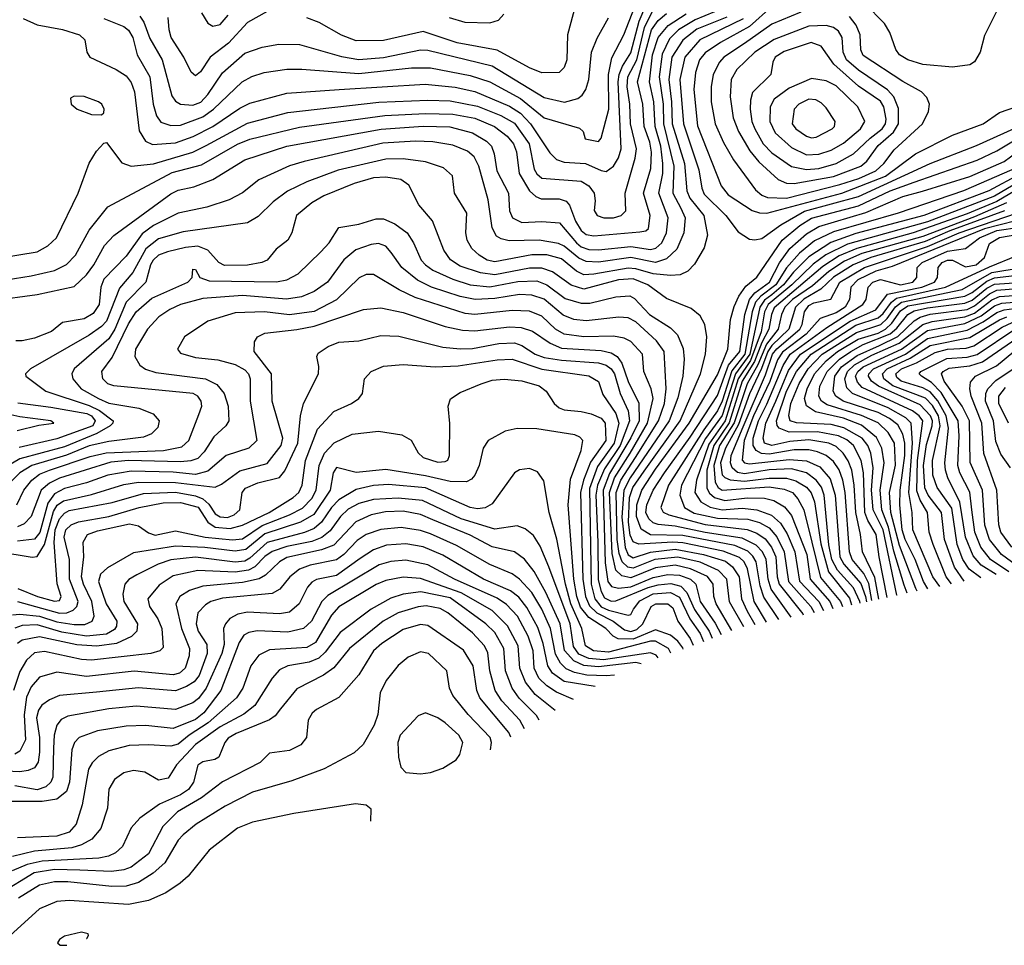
# Model space of a CAD drawing. Extents: x 997028 to 1115134, y 536408 to 618974.
# Tile 21 of 256: x 1014844 to 1018825, y 542125 to 545867. Entities that reach past the tile are written whole.
import ezdxf

# ---------------------------------------------------------------- set-up
doc = ezdxf.new("R2010")
doc.units = 0

msp = doc.modelspace()

# ---------------------------------------------------------------- linework, layer by layer
at = {"layer": '0CON10XD'}
for points in [[(1015185, 545871.3), (1015265, 545838.7), (1015285, 545824.7), (1015302.2, 545795), (1015320, 545725), (1015370.6, 545635), (1015384, 545525), (1015397.8, 545477.8), (1015415, 545452.7), (1015455, 545438.5), (1015495, 545440.9), (1015585, 545474.3), (1015628.1, 545505), (1015744.2, 545615.8), (1015782.5, 545637.5), (1015832.6, 545652.6), (1015923.9, 545666.1), (1015985, 545666.6), (1016215, 545649.1), (1016428.6, 545671.4), (1016505, 545672.5), (1016665, 545640.7), (1016745, 545615.5), (1016868.6, 545548.6), (1016965, 545469.6), (1017107.9, 545427.9), (1017122.5, 545415), (1017130, 545385), (1017185, 545374), (1017195, 545387.5), (1017225.7, 545505), (1017224.6, 545645), (1017237.8, 545712.2), (1017287.4, 545805), (1017341.5, 545948.5)], [(1018795.5, 545904.5), (1018745, 545802.5), (1018728, 545735), (1018704.2, 545695.8), (1018685, 545684.2), (1018615.5, 545674.5), (1018495.9, 545685.9), (1018434.8, 545704.8), (1018400.8, 545725), (1018386, 545746), (1018361.7, 545815), (1018340.8, 545850.8), (1018261.7, 545931.7)], [(1014735, 544732.1), (1014915, 544756), (1015065, 544787.5), (1015115, 544835.3), (1015144, 544875), (1015186.8, 544953.2), (1015225, 544994), (1015455, 545163.3), (1015485, 545177.8), (1015549, 545191), (1015625, 545221), (1015755, 545300.2), (1015925, 545355.2), (1016306.4, 545423.6), (1016475, 545435.7), (1016583.1, 545433.1), (1016675, 545409), (1016732.2, 545375), (1016752.1, 545355), (1016763.3, 545325), (1016774, 545255), (1016820.2, 545165), (1016825, 545093.8), (1016837.3, 545065), (1016875, 545047.4), (1016955, 545050.8), (1017026.4, 545045), (1017095, 544964.6), (1017115, 544948.8), (1017145, 544938.1), (1017185, 544936.6), (1017315, 544950.2), (1017395, 544937.3), (1017416.7, 544943.3), (1017441.1, 544965), (1017459.6, 545005), (1017465.5, 545065), (1017428.4, 545165), (1017444.2, 545245), (1017444.9, 545285.1), (1017436.2, 545355), (1017414.1, 545435), (1017408.8, 545535), (1017390.8, 545615), (1017402.5, 545725), (1017425.1, 545795), (1017466.2, 545843.8), (1017539.3, 545890.7)], [(1014755, 544809.4), (1014890.9, 544830.9), (1014985, 544852.6), (1015033.2, 544876.8), (1015070, 544915), (1015124.8, 545015.2), (1015200.5, 545109.5), (1015461.5, 545248.5), (1015579.5, 545280.5), (1015725, 545363.8), (1015775, 545383.5), (1015975, 545432.5), (1016320.2, 545479.8), (1016485, 545487.4), (1016595, 545485.1), (1016685, 545467.9), (1016764.1, 545435), (1016815, 545395.2), (1016840.2, 545365), (1016852.7, 545332.7), (1016863.4, 545245), (1016905, 545174.7), (1016931.3, 545151.3), (1016952, 545142), (1017025, 545142.9), (1017053.4, 545133.4), (1017067, 545117), (1017092, 545052), (1017114.3, 545014.3), (1017135, 544998.9), (1017165, 544992.3), (1017351.5, 545008.5), (1017376.3, 545013.7), (1017386.9, 545023.1), (1017393.9, 545075), (1017366.4, 545165), (1017395.4, 545265), (1017398.7, 545331.3), (1017391.6, 545371.6), (1017368.4, 545435), (1017363, 545525), (1017342.7, 545615), (1017398.4, 545825), (1017425, 545863.9), (1017458.7, 545891.3)], [(1014775, 544904.7), (1014915, 544927.8), (1014957.8, 544952.2), (1014993.6, 544985), (1015080.5, 545165), (1015125, 545286.2), (1015155.5, 545334.5), (1015185, 545367.5), (1015195, 545370), (1015257.4, 545287.4), (1015295, 545274.1), (1015385, 545283.3), (1015545, 545331.4), (1015597.7, 545357.7), (1015765, 545448.5), (1015928.9, 545491.1), (1016296.3, 545533.7), (1016495, 545541.5), (1016585, 545538.2), (1016695, 545516.7), (1016789.4, 545479.4), (1016845, 545447.7), (1016904, 545365), (1016925, 545262.5), (1016935, 545243.5), (1016955, 545226.6), (1017115, 545214.4), (1017145.6, 545195.6), (1017166.5, 545165), (1017171.2, 545135), (1017167.5, 545095), (1017178.9, 545075), (1017205.7, 545065.7), (1017245, 545066.2), (1017275.7, 545075), (1017295, 545094), (1017292.7, 545165), (1017332.9, 545307.1), (1017337.7, 545345), (1017313.9, 545445), (1017311.6, 545525), (1017300.5, 545595), (1017303.2, 545635), (1017338.9, 545705), (1017370.5, 545835), (1017401.9, 545898.1)], [(1017692.3, 545915), (1017575, 545866.1), (1017507.5, 545825), (1017471.4, 545788.6), (1017442.1, 545727.9), (1017429.7, 545635), (1017445.6, 545525), (1017447.6, 545445), (1017489.1, 545275), (1017485.4, 545165), (1017516.9, 545105), (1017534.5, 545065), (1017529.8, 545005), (1017500.7, 544939.3), (1017459.9, 544900.1), (1017414.4, 544885.6), (1017315, 544904.9), (1017185, 544887), (1017135, 544888.8), (1017105, 544902.6), (1017045, 544951.2), (1017022.2, 544962.2), (1016945, 544975.5), (1016822.9, 544972.9), (1016790.7, 544980.7), (1016772, 544992), (1016754.8, 545024.8), (1016738.6, 545138.6), (1016700.7, 545275), (1016681.9, 545311.9), (1016655, 545335.2), (1016595, 545359), (1016515, 545373), (1016445, 545375.2), (1016313.1, 545366.9), (1015995, 545294), (1015934.8, 545275.2), (1015811.1, 545218.9), (1015745, 545166.2), (1015691.8, 545138.2), (1015601.5, 545108.5), (1015485, 545084.3), (1015385, 545034.8), (1015339.5, 545000.5), (1015275, 544910.3), (1015185, 544817.8), (1015172.1, 544785), (1015165.6, 544715), (1015141, 544679), (1015105, 544656.8), (1015017.5, 544642.5), (1014973.7, 544606.3), (1014905, 544579), (1014855, 544568), (1014828.3, 544568.3)], [(1014858.3, 545871.7), (1014915, 545845.7), (1015017.5, 545827.5), (1015085.6, 545805), (1015107.8, 545785), (1015115.5, 545735), (1015127.8, 545715), (1015235, 545664.7), (1015275, 545639.3), (1015295, 545612.5), (1015308, 545575), (1015327.1, 545417.1), (1015353.2, 545375), (1015381.8, 545361.8), (1015475, 545369.5), (1015545.3, 545394.7), (1015625, 545435.2), (1015735, 545509.6), (1015775, 545529.3), (1015925, 545570), (1016135.8, 545584.2), (1016483.8, 545606.2), (1016605, 545593.4), (1016685, 545576.1), (1016825, 545517.6), (1016868.8, 545488.8), (1016910, 545445), (1016988.2, 545328.2), (1017015, 545302), (1017045, 545290.8), (1017131.4, 545285), (1017195, 545256.7), (1017215, 545253.5), (1017245.7, 545274.3), (1017265, 545308.8), (1017276.4, 545345), (1017264.4, 545615), (1017268, 545645), (1017281.7, 545678.3), (1017315, 545733.1), (1017348.7, 545861.3), (1017375.9, 545924.1)], [(1015845, 545900), (1015765, 545854.6), (1015688.6, 545771.4), (1015614.5, 545715.5), (1015575, 545655.6), (1015555, 545639.5), (1015537.3, 545655), (1015507.5, 545715), (1015456.9, 545795), (1015448.1, 545825), (1015444.2, 545875)], [(1015579.6, 545895), (1015605, 545852.9), (1015625, 545840), (1015655, 545847.5), (1015687.6, 545885)], [(1017091.5, 545925), (1017059.4, 545805), (1017055.8, 545705), (1017045, 545672.9), (1017025, 545652.5), (1016955, 545651.2), (1016905, 545671.9), (1016775, 545743.7), (1016612.8, 545772.8), (1016475, 545819.3), (1016315, 545782.1), (1016205, 545780.8), (1016145, 545804.2), (1016054.8, 545854.8), (1016005.4, 545874.6)], [(1017885, 545919.5), (1017795, 545839.5), (1017677.9, 545775), (1017615, 545732), (1017593.3, 545705), (1017576.4, 545653.6), (1017570.4, 545585), (1017585, 545437.8), (1017680.7, 545195), (1017708, 545158), (1017805, 545095.7), (1017835, 545085.6), (1017865, 545084.1)], [(1018002.6, 545897.4), (1017885, 545848.3), (1017775, 545771), (1017690.7, 545715), (1017673.5, 545695), (1017648, 545645), (1017639.8, 545595), (1017640.4, 545535), (1017656, 545445), (1017689.9, 545369.9), (1017730.6, 545300.6), (1017818.6, 545178.7), (1017845, 545157), (1017867.6, 545147.6), (1017945, 545144.7)], [(1017702.6, 545877.4), (1017582, 545828), (1017525.7, 545784.3), (1017481, 545715), (1017468.3, 545625), (1017479.8, 545535), (1017482.8, 545445), (1017532.6, 545285), (1017541.8, 545175), (1017553.9, 545145), (1017609.8, 545075), (1017624.7, 544995), (1017611.1, 544945), (1017571.9, 544878.1), (1017545, 544850), (1017515, 544835.8), (1017475, 544832.6), (1017405, 544838.7), (1017335, 544859.1), (1017305, 544861.8), (1017165, 544837.3), (1017125, 544835.7), (1017095, 544849.8), (1017035, 544900.3), (1016975, 544916.2), (1016915, 544916), (1016765, 544887.2), (1016735, 544894.4), (1016701.8, 544915), (1016672.2, 544942.2), (1016653.1, 544975), (1016648.1, 545005), (1016652.2, 545085), (1016602.5, 545165), (1016594.4, 545235), (1016558.3, 545268.3), (1016485, 545292.6), (1016395, 545304.8), (1016325, 545303.1), (1016132.3, 545257.7), (1016005, 545210.9), (1015926.5, 545173.5), (1015869, 545131), (1015808.4, 545071.6), (1015764.8, 545045.2), (1015505, 545009.4), (1015405, 544980.2), (1015355, 544940.6), (1015301.6, 544845), (1015248.3, 544781.7), (1015195, 544648.1), (1015175, 544626), (1015125, 544591.7), (1014887.5, 544455), (1014867.5, 544435), (1014869.2, 544425), (1014950, 544365), (1015125, 544307.1), (1015167.1, 544287.1), (1015222.5, 544245), (1015221.5, 544235), (1015210.3, 544225), (1015156.7, 544193.3), (1015025, 544139.5), (1014845, 544092), (1014725, 544021.4)], [(1015330.7, 545880.7), (1015347, 545857), (1015370.1, 545790.1), (1015420, 545705), (1015459.4, 545559.4), (1015475, 545536.7), (1015495.2, 545525.2), (1015545, 545520.7), (1015576.6, 545533.4), (1015605.3, 545564.7), (1015665, 545651.4), (1015755, 545730.8), (1015825, 545755.3), (1015892.7, 545767.3), (1015975, 545766.3), (1016145, 545718.3), (1016215, 545706.1), (1016315, 545714.3), (1016465, 545744.8), (1016495, 545743.4), (1016755, 545679.7), (1016965, 545551.7), (1017047, 545533), (1017101.4, 545548.6), (1017118.2, 545561.7), (1017133.2, 545585), (1017144.8, 545625), (1017156.2, 545735), (1017178.7, 545791.3), (1017225.2, 545874.8)], [(1016580.8, 545875), (1016643.4, 545856.6), (1016745.5, 545854.5), (1016780, 545865), (1016801.7, 545888.3)], [(1017769.7, 545870.3), (1017594, 545785), (1017532.9, 545715), (1017513.6, 545625), (1017527.5, 545445), (1017589.5, 545259.5), (1017602.2, 545185), (1017611.7, 545161.7), (1017698.6, 545075), (1017749.6, 545009.6), (1017795, 544979.6), (1017816.9, 544976.9)], [(1017945, 545144.7), (1018160.4, 545200.4), (1018236.8, 545225), (1018305, 545255.4), (1018338.1, 545285), (1018379.4, 545340.6), (1018494.6, 545445), (1018517.9, 545495), (1018522.7, 545525), (1018512.1, 545552.1), (1018490.6, 545575), (1018415, 545617.4), (1018255, 545721.8), (1018245.4, 545745), (1018242.1, 545805), (1018226.4, 545845), (1018199.1, 545879.1)], [(1017975, 545204.2), (1018135, 545232.6), (1018245.3, 545274.7), (1018269.8, 545295), (1018315, 545358.6), (1018377.7, 545412.3), (1018396.9, 545445), (1018397.1, 545507.1), (1018378.3, 545555), (1018352.5, 545582.5), (1018235, 545662.1), (1018187.7, 545705), (1018172.9, 545735), (1018169.5, 545795), (1018155, 545820.5), (1018135, 545834.8), (1018105, 545843.4), (1018035, 545840.3), (1017895, 545786.2), (1017816.1, 545735), (1017743.4, 545665), (1017721.3, 545625), (1017716.3, 545555), (1017729.5, 545469.5), (1017750, 545415), (1017796.5, 545336.5), (1017832, 545292), (1017910.9, 545220.9), (1017945, 545205.6), (1017975, 545204.2)], [(1018025, 545261.2), (1018075, 545264.9), (1018145.4, 545285), (1018215.9, 545324.1), (1018282.1, 545387.9), (1018331.6, 545425), (1018344.9, 545445), (1018346.8, 545465), (1018338.5, 545515), (1018325, 545536.8), (1018235, 545597.6), (1018136.4, 545686.4), (1018085, 545759.2), (1018044.4, 545774.4), (1017935, 545737.5), (1017899.3, 545715), (1017889.7, 545695), (1017881.2, 545645), (1017807.3, 545572.7), (1017798.3, 545541.7), (1017797.5, 545505), (1017804.8, 545455), (1017815.8, 545425), (1017850.4, 545365), (1017885, 545329), (1017965, 545273), (1018025, 545261.2)], [(1018025, 545321), (1018075, 545322.7), (1018125, 545339.8), (1018175, 545368.1), (1018244.2, 545425), (1018261.8, 545455), (1018232.7, 545515), (1018145, 545599.2), (1018105, 545619.8), (1018045, 545628.7), (1017955, 545589.6), (1017894.9, 545545.1), (1017878.3, 545515), (1017877.6, 545455), (1017899.3, 545409.3), (1017965, 545350.2), (1018025, 545321)], [(1015175, 545482.5), (1015185, 545490), (1015186.2, 545505), (1015176.7, 545525), (1015162.5, 545535), (1015105, 545556.2), (1015065, 545557.5), (1015050, 545550), (1015052.5, 545525), (1015077.5, 545505), (1015135, 545483.3), (1015175, 545482.5)], [(1018045, 545389), (1018065, 545391.5), (1018128.7, 545425), (1018138.7, 545435), (1018141.3, 545455), (1018105, 545510.9), (1018085, 545530.7), (1018062.9, 545542.9), (1018035, 545545.6), (1017994.8, 545525.2), (1017975.4, 545505), (1017966.9, 545445), (1017982.4, 545425), (1018025, 545395.2), (1018045, 545389)], [(1017865, 545084.1), (1018167.6, 545165), (1018345, 545234.4), (1018466.3, 545323.7), (1018615, 545400.2), (1018740, 545445), (1018805, 545491.5), (1018875, 545516)], [(1017816.9, 544976.9), (1017845, 544982.5), (1017922, 545038), (1018017.5, 545092.5), (1018235, 545151.5), (1018524.9, 545285.1), (1018712, 545358), (1018865, 545427)], [(1017913.9, 543441.3), (1017852.4, 543532.4), (1017838.2, 543578.2), (1017821.6, 543675), (1017808.6, 543698.6), (1017788.4, 543718.4), (1017735, 543741.1), (1017525, 543781.5), (1017394.8, 543784.8), (1017357.3, 543807.3), (1017337.7, 543857.7), (1017339.4, 543905), (1017359.9, 543965), (1017415, 544049.8), (1017551.3, 544235), (1017665, 544430.8), (1017707.4, 544535), (1017718.4, 544655), (1017732.5, 544707.5), (1017751.3, 544748.7), (1017780.2, 544789.8), (1017825, 544826.2), (1017927, 544975), (1017998, 545035), (1018045, 545064.4), (1018235.2, 545114.8), (1018363.9, 545175), (1018460.4, 545209.6), (1018715, 545298.6), (1018795, 545336.1), (1018875, 545385.4)], [(1017963.2, 543451.4), (1017882.7, 543565), (1017869.7, 543605), (1017861.6, 543685), (1017846.9, 543715), (1017821.9, 543741.9), (1017765, 543770.8), (1017615, 543793.5), (1017495, 543819.8), (1017425, 543825.9), (1017405, 543832.7), (1017388.2, 543848.3), (1017376, 543875), (1017379.8, 543905), (1017405.1, 543965), (1017450.6, 544035), (1017555, 544178.8), (1017665, 544347.4), (1017710.4, 544469.6), (1017756.3, 544525), (1017776.6, 544675), (1017794.6, 544735.4), (1017817.1, 544762.9), (1017875.7, 544805), (1017915.9, 544884.1), (1017957.8, 544942.2), (1018025, 545001.4), (1018075, 545030), (1018265, 545086.9), (1018415, 545151.9), (1018493.9, 545173.9), (1018685, 545232.6), (1018825, 545293.5), (1018875, 545330.5)], [(1018855, 545259.2), (1018660, 545175), (1018396.2, 545085), (1018135, 545009.1), (1018057.8, 544972.2), (1017996.8, 544923.2), (1017945, 544864), (1017901.8, 544795), (1017840.8, 544749.2), (1017819.5, 544725), (1017806.2, 544685), (1017776.6, 544515), (1017722.9, 544447.1), (1017685, 544324.2), (1017666.1, 544285), (1017610.8, 544209.2), (1017467.2, 543985), (1017436.1, 543895), (1017445.4, 543875.4), (1017469.2, 543865), (1017615, 543825.8), (1017785, 543806), (1017825, 543790.9), (1017857.8, 543767.8), (1017883.7, 543735), (1017900.7, 543695), (1017906.9, 543615), (1017915.3, 543585), (1018010.3, 543465), (1018011.9, 543461.4)], [(1017863.5, 543431), (1017813.3, 543515), (1017786.4, 543646.4), (1017773.2, 543675), (1017755, 543692.8), (1017688.5, 543718.5), (1017525, 543751.6), (1017484.9, 543755.1), (1017346.9, 543746.9), (1017325, 543755.7), (1017313.1, 543783.1), (1017305.5, 543835), (1017310.4, 543935), (1017323.8, 543975), (1017368.7, 544041.3), (1017514.2, 544245), (1017596.9, 544435), (1017617.6, 544515), (1017622.5, 544585), (1017613.8, 544633.8), (1017595, 544670), (1017559.7, 544699.7), (1017459.8, 544739.8), (1017384.1, 544795), (1017325, 544819.3), (1017265, 544814.9), (1017125, 544777.5), (1017074, 544794), (1016997.9, 544847.9), (1016955, 544862.3), (1016905, 544861.8), (1016765, 544835.4), (1016707.3, 544842.7), (1016625, 544870.9), (1016585.8, 544895.8), (1016558.6, 544935), (1016513.3, 545053.3), (1016458.1, 545118.1), (1016417.8, 545197.8), (1016385, 545220.5), (1016325, 545230.4), (1016275, 545226.7), (1016196.7, 545205), (1016073.5, 545155), (1016025, 545126.4), (1015962.9, 545075), (1015944.4, 545005), (1015928.6, 544975), (1015881.3, 544938.7), (1015845.6, 544895), (1015823.8, 544885), (1015765, 544874), (1015673, 544873), (1015649.6, 544885), (1015605.5, 544935.5), (1015565, 544951.2), (1015515, 544946.4), (1015441.5, 544928.5), (1015405.6, 544914.4), (1015384.4, 544895), (1015373.5, 544875), (1015354.9, 544805.1), (1015275.4, 544724.6), (1015228.5, 544615), (1015205, 544576.3), (1015065, 544455.3), (1015054.6, 544435), (1015059.3, 544415), (1015093.3, 544375), (1015162.5, 544335), (1015205, 544317.1), (1015326.3, 544296.3), (1015383.8, 544273.8), (1015408.8, 544245), (1015402.3, 544217.7), (1015377.1, 544192.9), (1015345, 544178.8), (1015205, 544161.9), (1015125, 544143.4), (1015034.2, 544105.8), (1014893.2, 544065), (1014845.2, 544035), (1014775, 543965.2)], [(1018887.7, 545242.3), (1018763.1, 545175), (1018499.5, 545075), (1018225, 545001.7), (1018124.2, 544965.8), (1018035, 544908.2), (1017973.4, 544846.6), (1017932.7, 544795), (1017885.2, 544754.8), (1017855, 544732.3), (1017836.1, 544705), (1017795.7, 544515), (1017737.9, 544435), (1017685, 544267), (1017616.9, 544173.1), (1017520.1, 543985), (1017512.6, 543945), (1017532, 543895), (1017571.3, 543871.3), (1017665, 543851.5), (1017788.2, 543848.2), (1017835, 543834.4), (1017875, 543812.3), (1017905.9, 543775.9), (1017935.5, 543715), (1017952.3, 543595), (1018006.2, 543535), (1018042.4, 543495), (1018056.2, 543470.5)], [(1018906.8, 545225), (1018785, 545153.3), (1018515, 545049.6), (1018191.1, 544958.9), (1018103.4, 544916.6), (1018052.3, 544877.7), (1017966.7, 544795), (1017870.3, 544715), (1017855.9, 544685), (1017842.4, 544605), (1017799.4, 544489.4), (1017749.1, 544415), (1017696.3, 544245), (1017629.9, 544150.1), (1017581, 544005), (1017573.9, 543955), (1017598.2, 543918.2), (1017636.2, 543896.2), (1017685, 543885.3), (1017765, 543892.3), (1017825, 543885.8), (1017883.2, 543863.2), (1017920.8, 543830.8), (1017947.7, 543787.7), (1017978.7, 543715), (1017997.1, 543597.1), (1018074.7, 543515), (1018094.2, 543478.3)], [(1018923.4, 545206.6), (1018795, 545131.9), (1018675, 545081.3), (1018456.2, 545005), (1018228.3, 544941.7), (1018157.8, 544912.2), (1018091.4, 544868.6), (1017895, 544701.2), (1017884.1, 544675), (1017873.6, 544615), (1017845, 544561.1), (1017815.3, 544484.7), (1017765.7, 544405), (1017712.6, 544237.4), (1017650.5, 544145), (1017622.8, 544045), (1017622.8, 543972.8), (1017632.8, 543952.8), (1017653.4, 543935), (1017695, 543922.6), (1017785, 543933.4), (1017855, 543931.8), (1017892.8, 543922.8), (1017937, 543897), (1017965, 543861.8), (1018026.1, 543705), (1018040.2, 543605), (1018119.3, 543515), (1018132.2, 543486.1)], [(1018834.3, 545125.7), (1018705, 545069.2), (1018495, 544990.7), (1018249.1, 544920.9), (1018179.3, 544890.7), (1018115, 544848.5), (1018049, 544791), (1017968.1, 544735), (1017938.4, 544705), (1017924.5, 544675), (1017910.9, 544615), (1017863, 544555), (1017828.4, 544471.6), (1017785, 544395), (1017732.4, 544237.6), (1017674.1, 544145), (1017650.4, 544065), (1017656.5, 543996.5), (1017668.8, 543975), (1017685, 543964.2), (1017875, 543978), (1017935, 543969.3), (1017968.4, 543955), (1017990.2, 543930.2), (1018014, 543885), (1018046.7, 543755), (1018082.1, 543612.1), (1018163.4, 543515), (1018170.6, 543493.9)], [(1018825.8, 545094.2), (1018605, 545013.4), (1018505, 544969.8), (1018285, 544905.1), (1018213.7, 544876.3), (1018135, 544826.4), (1018082.9, 544777.1), (1018015, 544736.8), (1017981.3, 544705), (1017953.6, 544615), (1017885, 544550.2), (1017868.4, 544525), (1017843.7, 544456.3), (1017795, 544354.8), (1017749.8, 544230.2), (1017697.6, 544135), (1017677.6, 544075), (1017685, 544026.6), (1017695.5, 544015.5), (1017717, 544007), (1017775, 544000.7), (1017873.8, 544013.8), (1017945, 544012.8), (1017982.5, 544002.5), (1018025, 543977.2), (1018044.3, 543954.3), (1018057, 543917), (1018082.8, 543747.2), (1018114, 543634), (1018198.7, 543528.7), (1018207.1, 543501.4)], [(1014832.4, 543905), (1014861.7, 543965), (1014893.3, 544005), (1014925, 544028.9), (1014964.4, 544045.6), (1015129, 544101), (1015193.7, 544116.3), (1015425.3, 544124.7), (1015499.6, 544140.4), (1015528.4, 544165), (1015569.1, 544270.9), (1015580.6, 544305), (1015578.8, 544325), (1015565, 544344.6), (1015545.6, 544355), (1015225, 544386.7), (1015200.9, 544395), (1015180.9, 544415), (1015176.4, 544445), (1015218.8, 544501.2), (1015285, 544637.1), (1015314.8, 544685), (1015379, 544741), (1015524.2, 544805), (1015541.2, 544825), (1015545, 544857.5), (1015555, 544856.7), (1015573.3, 544825), (1015610.5, 544810.5), (1015883.3, 544806.7), (1015924.8, 544815.2), (1015970.5, 544839.5), (1016061.5, 544928.5), (1016096.2, 544965), (1016135, 545026.2), (1016215, 545039.4), (1016285, 545062.2), (1016315, 545061.6), (1016360.8, 545040.8), (1016410.9, 545005), (1016436.8, 544965), (1016467.9, 544895), (1016484.7, 544875), (1016515, 544853.7), (1016595, 544817.1), (1016665.2, 544794.8), (1016745, 544786.6), (1016858.4, 544808.4), (1016935, 544811.1), (1016975, 544795.2), (1017050.2, 544740.2), (1017115, 544720.5), (1017148.8, 544721.2), (1017255, 544746), (1017310.5, 544750.5), (1017329.8, 544739.8), (1017390.2, 544675), (1017475, 544621.4), (1017503.3, 544593.3), (1017526.9, 544536.9), (1017531, 544495), (1017525.5, 544425), (1017505, 544337.9), (1017470.1, 544245), (1017312.7, 544015), (1017286.9, 543965), (1017278.9, 543855), (1017292.7, 543732.7), (1017305, 543703.8), (1017325, 543690.9), (1017395.3, 543714.7), (1017495, 543725.7), (1017608.7, 543705), (1017697.2, 543677.2), (1017725.9, 543655), (1017752.6, 543615), (1017763.1, 543525), (1017785.7, 543475.7), (1017816.3, 543421.3)], [(1018241.7, 543508.5), (1018241, 543515), (1018215, 543570.2), (1018151.1, 543641.1), (1018127.1, 543685), (1018115.7, 543744.3), (1018097.3, 543945), (1018086.4, 543976.4), (1018065, 544005.5), (1018025, 544034.6), (1017965, 544051.3), (1017875, 544046.7), (1017775, 544030.5), (1017746.3, 544036.3), (1017724.3, 544055), (1017717.4, 544075), (1017721.4, 544105), (1017768.9, 544221.1), (1017859.4, 544430.6), (1017888, 544515), (1017905, 544536.6), (1017997.8, 544615), (1018007.4, 544635), (1018016.9, 544685), (1018035, 544711.1), (1018055, 544722), (1018123.5, 544736.5), (1018160, 544805), (1018259.4, 544865), (1018515, 544949.5), (1018642.7, 545005), (1018874.8, 545085)], [(1018935, 545069.1), (1018745, 545020.6), (1018371.4, 544868.6), (1018305, 544849.4), (1018232.8, 544815), (1018203.9, 544785), (1018199.3, 544735), (1018181, 544705), (1018145, 544681.5), (1018081, 544659), (1018024.4, 544595), (1017927.8, 544522.1), (1017908.6, 544491.4), (1017876.6, 544403.4), (1017811.3, 544265), (1017773.1, 544165), (1017765.5, 544085.5), (1017775, 544074.8), (1017795, 544070.7), (1017955, 544089.1), (1018025, 544084), (1018079.5, 544059.5), (1018120.7, 544010.7), (1018140.8, 543945), (1018160.1, 543695), (1018176.5, 543665), (1018245, 543587.9), (1018263.5, 543535), (1018267.3, 543513.7)], [(1018289.9, 543518.4), (1018277.1, 543587.1), (1018257.6, 543627.6), (1018210.2, 543685), (1018198.7, 543715), (1018181.7, 543955), (1018171.7, 544005), (1018157.2, 544047.2), (1018135, 544080.4), (1018105.2, 544105), (1018070.1, 544119.9), (1018035, 544127.6), (1017975, 544127.2), (1017875, 544110.2), (1017843.6, 544113.6), (1017821.7, 544125), (1017809.5, 544145), (1017810, 544175), (1017831.9, 544245), (1017865, 544312.1), (1017931, 544469), (1017959.2, 544515), (1018107.7, 544622.3), (1018253.7, 544715), (1018266.4, 544735), (1018274.4, 544785), (1018293.6, 544805), (1018325, 544816.4), (1018405, 544795.1), (1018455.2, 544805), (1018470.9, 544825), (1018473, 544865), (1018493.5, 544885), (1018595, 544930.5), (1018667.8, 544942.2), (1018725.2, 544985), (1018795, 545014.2), (1018888.1, 545028.1)], [(1018318.2, 543524.4), (1018302, 543612), (1018251.9, 543715), (1018244, 543785), (1018224.2, 543874.2), (1018218.3, 543985), (1018208.1, 544045), (1018193.8, 544083.8), (1018174, 544114), (1018145, 544141.4), (1018115.4, 544155.4), (1018035, 544167.9), (1017958, 544162), (1017885, 544144.9), (1017856, 544155), (1017849.7, 544175), (1017861.1, 544235), (1017901.2, 544325), (1017952, 544448), (1018000.4, 544515), (1018202.2, 544647.8), (1018305, 544694.2), (1018353.1, 544756.9), (1018491.1, 544785), (1018542.6, 544805), (1018555.2, 544825), (1018557.3, 544865), (1018574.4, 544885), (1018595, 544894.9), (1018615, 544894.3), (1018667.8, 544867.8), (1018711.2, 544875), (1018744.5, 544905), (1018765, 544962.4), (1018805, 544986.6), (1018875, 544998.1)], [(1017772.2, 543412.3), (1017713.5, 543513.5), (1017703.1, 543605), (1017669.9, 543639.9), (1017595, 543674.1), (1017504.6, 543694.6), (1017412, 543685), (1017325, 543649.4), (1017303.2, 543653.2), (1017280.4, 543675), (1017268.2, 543708.2), (1017260.3, 543765), (1017256.2, 543955), (1017274.6, 544005), (1017333.6, 544096.4), (1017427.4, 544245), (1017450.8, 544315), (1017457.7, 544375), (1017449.4, 544525), (1017418.6, 544568.6), (1017335.2, 544645), (1017305, 544660.8), (1017266, 544664), (1017135, 544649.1), (1017085, 544654.8), (1017042.2, 544672.2), (1016965, 544737.2), (1016915, 544753.6), (1016864.9, 544755.1), (1016765, 544739.8), (1016685.4, 544735.4), (1016625, 544747.1), (1016509.6, 544785), (1016453.1, 544813.1), (1016389.5, 544865), (1016346.9, 544925), (1016325, 544950.7), (1016295, 544961.9), (1016265, 544958.3), (1016204, 544936), (1016155, 544896.4), (1016088.2, 544805), (1016035, 544767.6), (1015983.8, 544746.2), (1015923.7, 544736.3), (1015745, 544751.8), (1015585, 544739), (1015494.6, 544715.4), (1015450.9, 544695), (1015406.9, 544665), (1015360.6, 544615), (1015313.1, 544535), (1015309.3, 544505), (1015329.9, 544469.9), (1015353.4, 544453.4), (1015395, 544440.5), (1015595.2, 544415.2), (1015641.9, 544391.9), (1015671.2, 544355), (1015687.4, 544305), (1015690, 544245), (1015677.7, 544225), (1015630, 544180), (1015590.3, 544119.7), (1015565, 544093.1), (1015536.8, 544083.2), (1015495, 544079.9), (1015285, 544084.1), (1015212.4, 544077.6), (1015005, 544013.4), (1014965, 543993.7), (1014930.7, 543965), (1014891.2, 543858.8), (1014861.9, 543828.1), (1014835, 543817.2)], [(1018352.1, 543531.5), (1018318.8, 543695), (1018306.9, 543785), (1018272.6, 543842.6), (1018261.3, 543875), (1018255.1, 544035.1), (1018246.3, 544085), (1018215.5, 544145), (1018188, 544168), (1018155, 544184.7), (1018070, 544200), (1017955, 544199.7), (1017914.9, 544214.9), (1017906.5, 544226.5), (1017904.4, 544245), (1017944.8, 544365), (1017985.3, 544445), (1018043.8, 544515), (1018225, 544631.2), (1018315, 544661.2), (1018335, 544678.6), (1018368.7, 544725), (1018389.5, 544740.5), (1018586.7, 544785), (1018765, 544868.1), (1018877, 544913)], [(1018391.2, 543539.7), (1018390.7, 543540.7), (1018335, 543804.3), (1018294.6, 543885), (1018288.5, 543965), (1018295.1, 544055.1), (1018285.4, 544115), (1018273.6, 544145), (1018250.3, 544175), (1018176.8, 544216.8), (1018125, 544230.6), (1017985, 544236.3), (1017959.5, 544245), (1017953.8, 544265), (1017961.8, 544315), (1017996.1, 544396.1), (1018031.5, 544455), (1018088.8, 544515), (1018227.6, 544602.4), (1018325.5, 544634.5), (1018351.6, 544658.4), (1018385, 544705.6), (1018409.5, 544725), (1018654, 544776), (1018775, 544845.1), (1018896.8, 544865)], [(1017723.5, 543397.5), (1017659.7, 543505), (1017650.3, 543535), (1017648.6, 543585), (1017625.7, 543615.7), (1017557, 543647), (1017495, 543661.5), (1017415, 543650.5), (1017315, 543610.6), (1017278.1, 543618.1), (1017255, 543641.9), (1017239.1, 543709.1), (1017228.8, 543955), (1017249.6, 544015), (1017312.7, 544115), (1017382.9, 544235), (1017405.1, 544335), (1017397.9, 544375), (1017368.1, 544445), (1017361.9, 544515), (1017315, 544565.8), (1017288.8, 544578.8), (1017245, 544587.8), (1017125, 544584.6), (1017045, 544594.8), (1017011.1, 544615), (1016955, 544668.7), (1016905, 544688.1), (1016835, 544691.3), (1016685, 544674.8), (1016645, 544679), (1016443.9, 544743.9), (1016378.5, 544775), (1016275, 544836.4), (1016245, 544836.4), (1016216.8, 544823.2), (1016125.4, 544734.6), (1016035, 544686.8), (1015935, 544672.9), (1015834.1, 544685.9), (1015715, 544681.6), (1015605, 544648.2), (1015511.4, 544585), (1015483.1, 544535), (1015495, 544518.5), (1015555, 544501.6), (1015645, 544491.7), (1015715, 544472.2), (1015755, 544451.6), (1015769, 544435), (1015775.6, 544415), (1015776.4, 544325), (1015802.5, 544165), (1015770.5, 544135), (1015679.1, 544105), (1015605, 544041.7), (1015555, 544028.1), (1015465, 544036.9), (1015295, 544041.5), (1015200.5, 544025), (1015115, 543993.8), (1015025, 543971.2), (1014985, 543949.9), (1014958, 543912), (1014926.1, 543793.9), (1014905, 543767), (1014835, 543759.1)], [(1018432.2, 543548.3), (1018420.3, 543580.3), (1018378.8, 543718.8), (1018357.2, 543815), (1018329.6, 543885), (1018322.5, 543965), (1018339.8, 544075), (1018330, 544135), (1018307.8, 544177.8), (1018248.2, 544228.2), (1018175, 544255.4), (1018061.3, 544281.3), (1018025.6, 544305.6), (1018017.8, 544335), (1018027.6, 544375), (1018057.9, 544435), (1018105, 544487.6), (1018150.1, 544525), (1018234.6, 544575), (1018315, 544599.9), (1018344.4, 544615), (1018370.5, 544639.5), (1018405, 544689.3), (1018435, 544710.4), (1018665, 544749.3), (1018695, 544764), (1018755, 544809.7), (1018785, 544823.4), (1018911.9, 544838.1)], [(1018473.1, 543556.9), (1018467.5, 543567.5), (1018400.8, 543740.8), (1018366.8, 543875), (1018361.4, 543955), (1018385.3, 544065.3), (1018381.4, 544155), (1018355, 544197.6), (1018315, 544236.6), (1018247.2, 544267.2), (1018109.1, 544309.1), (1018085.6, 544325), (1018074.8, 544345), (1018079.6, 544385), (1018109, 544445), (1018159.1, 544495), (1018205, 544525.9), (1018255, 544553.1), (1018363.4, 544596.6), (1018390.9, 544619.1), (1018435, 544674.6), (1018460.6, 544689.4), (1018515, 544701.9), (1018665, 544720.1), (1018695, 544732.8), (1018755, 544781.2), (1018785, 544797.6), (1018885, 544803.7)], [(1018516.3, 543565.9), (1018497.9, 543595), (1018464.7, 543685), (1018423.7, 543765), (1018412, 543805), (1018402, 543905), (1018403.9, 543965), (1018423.4, 544105), (1018423.3, 544155), (1018415, 544191.2), (1018395, 544228.5), (1018360.9, 544255), (1018315, 544278.6), (1018173.2, 544325), (1018144.3, 544344.3), (1018133, 544365), (1018140.2, 544425), (1018167, 544463), (1018230.8, 544509.2), (1018319.8, 544550.2), (1018395, 544586), (1018460.8, 544649.2), (1018485, 544664.4), (1018525, 544676.1), (1018675.3, 544694.7), (1018705, 544709.3), (1018765, 544758.3), (1018795, 544773.2), (1018944.8, 544785.2)], [(1018564, 543575.9), (1018536.2, 543615), (1018455.8, 543805), (1018452.5, 543875), (1018439.2, 543955), (1018453.8, 544155), (1018448.1, 544235), (1018427.1, 544257.1), (1018355, 544297.5), (1018210.8, 544355), (1018188.4, 544378.4), (1018180.3, 544415), (1018190.6, 544445), (1018219.2, 544470.8), (1018289.5, 544510.5), (1018400.4, 544559.6), (1018495.7, 544634.3), (1018532.8, 544647.2), (1018665.3, 544665.3), (1018705, 544680.6), (1018775, 544734.6), (1018805, 544747.5), (1018945, 544757.4)], [(1014755, 543717.3), (1014895, 543694.6), (1014915, 543697.2), (1014945.4, 543744.6), (1014980.8, 543879.2), (1014996.3, 543903.7), (1015021.3, 543921.3), (1015135, 543947.4), (1015265, 543987.5), (1015325, 543997.2), (1015473.8, 543996.2), (1015635, 543977.1), (1015661, 543989), (1015735, 544042.9), (1015845, 544072.7), (1015901.6, 544145), (1015908.7, 544175), (1015864.7, 544325), (1015862.5, 544435), (1015791.8, 544525), (1015793.5, 544565), (1015805.7, 544585), (1015835, 544600), (1015965, 544613.7), (1016035, 544627.7), (1016235, 544695.3), (1016305, 544702.5), (1016395, 544683.3), (1016565, 544626.8), (1016635, 544610.9), (1016685, 544608.2), (1016825, 544625.2), (1016872.2, 544622.2), (1016917.6, 544607.6), (1016988.5, 544558.5), (1017035, 544538.5), (1017195, 544528.9), (1017235, 544520.5), (1017260.5, 544505), (1017278.7, 544478.7), (1017305, 544404.1), (1017347, 544317), (1017349.1, 544245), (1017315.8, 544175.8), (1017228.3, 544031.7), (1017202.9, 543965), (1017211.4, 543671.4), (1017221.5, 543595), (1017237.5, 543575), (1017265, 543568.4), (1017315, 543574.2), (1017405, 543612.2), (1017465, 543623.8), (1017511.5, 543621.5), (1017556.6, 543605), (1017578.3, 543585), (1017595, 543514.8), (1017656.5, 543426.5), (1017680.1, 543380.9)], [(1018611.1, 543585.8), (1018590.5, 543615), (1018536.8, 543745), (1018521.5, 543795), (1018513.9, 543875), (1018484.8, 543924.8), (1018472, 543962), (1018473.8, 544085), (1018495.1, 544245), (1018481.1, 544265), (1018453.3, 544285), (1018250.4, 544380.4), (1018230.9, 544400.9), (1018223.8, 544425), (1018232.2, 544445), (1018255, 544462.9), (1018409, 544535), (1018515, 544610.7), (1018665, 544638.1), (1018731, 544669), (1018785, 544709.7), (1018815, 544720.7), (1018965, 544732.4)], [(1018662.4, 543596.5), (1018624.1, 543654.1), (1018583.3, 543765), (1018571.7, 543875), (1018517.4, 543945), (1018504.2, 543974.2), (1018498.7, 544065), (1018510.3, 544149.7), (1018533.7, 544225), (1018534.1, 544245), (1018526.3, 544265), (1018485, 544309.8), (1018316.6, 544385), (1018288.6, 544405), (1018276, 544425), (1018276.8, 544435), (1018296, 544455), (1018424.9, 544515.1), (1018515, 544578), (1018675, 544612.2), (1018740.2, 544645), (1018795, 544682.9), (1018825, 544693.1), (1018885, 544701.5)], [(1018730.5, 543610.8), (1018683.4, 543645), (1018657, 543685), (1018634, 543745), (1018612.5, 543892.5), (1018553.6, 543975), (1018535.7, 544025), (1018535.1, 544085), (1018566, 544225), (1018558.3, 544265), (1018535, 544306.4), (1018506.4, 544336.4), (1018375, 544387.1), (1018338, 544415), (1018331.9, 544435), (1018351.7, 544455), (1018445, 544498), (1018525, 544549.2), (1018685, 544581.4), (1018805, 544653.8), (1018834.8, 544665.2)], [(1018792.3, 543623.7), (1018731.7, 543661.7), (1018699.3, 543699.2), (1018668.1, 543775), (1018645.8, 543915.8), (1018596.4, 544015), (1018587.3, 544045), (1018585.1, 544075.1), (1018599.6, 544215), (1018589.6, 544265), (1018556, 544326), (1018525, 544362.5), (1018495, 544378.4), (1018408.7, 544405), (1018390.2, 544420.2), (1018386, 544435), (1018409.7, 544455), (1018470.1, 544479.9), (1018545, 544520.9), (1018595, 544534.1), (1018671.4, 544538.6), (1018702.1, 544547.9), (1018816, 544624), (1018857.4, 544642.6)], [(1018843.2, 543634.4), (1018769.7, 543685), (1018730.3, 543735), (1018706.5, 543795), (1018693.6, 543885), (1018686.3, 543956.3), (1018645.7, 544035), (1018637.4, 544065), (1018642.2, 544185), (1018638.1, 544245), (1018569.4, 544359.4), (1018530, 544400), (1018489.6, 544425), (1018481.1, 544435), (1018487.6, 544445), (1018592.9, 544497.1), (1018675, 544502.1), (1018715, 544513.5), (1018867.5, 544615)], [(1014836.6, 543566.6), (1014916.5, 543535), (1014985, 543516.6), (1015005, 543518.7), (1015012.5, 543535), (1014996, 543586), (1014983.3, 543753.3), (1014988.3, 543805), (1015005, 543848.4), (1015025, 543871.9), (1015045, 543882.2), (1015217.9, 543915), (1015345, 543951.6), (1015475, 543956.9), (1015555, 543941.4), (1015585, 543929.6), (1015608.8, 543908.8), (1015635, 543868.6), (1015655, 543856.4), (1015685, 543854.7), (1015711.9, 543865), (1015734.8, 543885.2), (1015743.8, 543955), (1015757.4, 543972.6), (1015807.8, 543995), (1015894.4, 544015.6), (1015916.7, 544043.3), (1015969, 544155), (1015980, 544265), (1015992.5, 544315), (1016052.1, 544435), (1016053.5, 544465), (1016045.6, 544505), (1016051.2, 544518.8), (1016091.4, 544545), (1016135, 544563.1), (1016215, 544568.4), (1016305, 544590.3), (1016376.7, 544586.7), (1016555, 544543.5), (1016625, 544535.6), (1016675, 544536.9), (1016781.8, 544558.2), (1016845, 544560.2), (1016875, 544550.2), (1016928.8, 544515), (1016965, 544501), (1017035, 544489.8), (1017185, 544479), (1017215, 544470), (1017235.6, 544455.6), (1017248.7, 544435), (1017272.1, 544355), (1017303.8, 544285), (1017309.9, 544245), (1017271.7, 544145), (1017208.4, 544051.6), (1017180, 543985), (1017174.1, 543945), (1017181.2, 543755), (1017182.7, 543602.7), (1017195, 543554.7), (1017209.3, 543529.2), (1017235, 543515.9), (1017255, 543516.8), (1017385, 543571.7), (1017425, 543582.7), (1017477.3, 543587.3), (1017516.9, 543576.9), (1017541.6, 543551.5), (1017572.6, 543482.6), (1017632.2, 543395), (1017643.4, 543366.9)], [(1018893.9, 543645), (1018814.1, 543705), (1018764.6, 543765), (1018746.9, 543823.1), (1018737, 543965), (1018686.8, 544076.8), (1018684.9, 544245), (1018654.4, 544304.4), (1018581.7, 544405), (1018571.5, 544435), (1018577.8, 544445), (1018602.2, 544457.8), (1018685, 544467.5), (1018736.5, 544483.5), (1018875, 544578.9)], [(1018855.9, 543735), (1018810.4, 543795), (1018803.2, 543825), (1018795.2, 543965), (1018742.7, 544112.7), (1018733.7, 544235), (1018691.5, 544345), (1018686, 544375), (1018688.8, 544401.2), (1018708.7, 544425), (1018792.9, 544467.1), (1018863, 544525)], [(1014835, 543514.1), (1015005, 543467), (1015035, 543469), (1015060.7, 543479.3), (1015075.2, 543495), (1015080.6, 543515), (1015046.3, 543605), (1015045.4, 543685), (1015024.6, 543775), (1015031.6, 543805), (1015052.6, 543825), (1015082.8, 543837.2), (1015205, 543858.5), (1015327.5, 543895), (1015425, 543913.5), (1015495, 543914.3), (1015565.9, 543895.9), (1015605.6, 543835.6), (1015635, 543815.1), (1015695, 543810.2), (1015745, 543822.9), (1015852.5, 543875), (1015950.5, 543935), (1015972.8, 543955), (1015986.2, 543985), (1015999.7, 544085), (1016048.6, 544211.4), (1016115, 544282.9), (1016186.2, 544315), (1016216, 544335), (1016230.8, 544355), (1016238.9, 544415), (1016265.9, 544444.1), (1016315, 544465.9), (1016395, 544472.5), (1016524, 544464), (1016617.5, 544467.5), (1016775, 544491.4), (1016835, 544494), (1016955, 544453.5), (1017145, 544426.7), (1017184.7, 544404.7), (1017201.4, 544351.4), (1017255.1, 544275.1), (1017266.2, 544235), (1017248, 544155), (1017180.2, 544059.8), (1017148.1, 543971.9), (1017154.9, 543585), (1017169.1, 543525), (1017195, 543493.5), (1017225, 543479.4), (1017305, 543460), (1017315, 543462.7), (1017326.4, 543483.6), (1017352, 543518), (1017405, 543546.2), (1017475, 543550.7), (1017511.7, 543531.7), (1017554.3, 543444.3), (1017595.6, 543385), (1017608.3, 543353.4)], [(1018850.2, 544055), (1018810.6, 544110.6), (1018790.9, 544160.9), (1018781.5, 544245), (1018749.2, 544325), (1018749.9, 544355), (1018757.8, 544375), (1018791.4, 544408.6), (1018893.7, 544476.3)], [(1014815, 543460.5), (1014845, 543464), (1014925, 543455.1), (1014995, 543432.9), (1015065, 543421.4), (1015108.3, 543421.7), (1015137.2, 543435), (1015145.2, 543455), (1015136.2, 543515), (1015102, 543585), (1015094.9, 543615), (1015104.1, 543695), (1015101.6, 543755), (1015118.8, 543785), (1015159.1, 543800.9), (1015288.1, 543828.1), (1015325, 543820.6), (1015365, 543792.3), (1015392.2, 543782.2), (1015475, 543800), (1015594.9, 543774.9), (1015705, 543764.2), (1015745, 543768.6), (1015825, 543822.2), (1015935.3, 543865), (1015988, 543892), (1016025, 543931.3), (1016043.7, 543965), (1016055.4, 544064.6), (1016076.3, 544113.7), (1016115.8, 544155.8), (1016189.1, 544190.9), (1016295, 544203.4), (1016388.9, 544188.9), (1016426.6, 544166.6), (1016455.7, 544115.7), (1016475, 544096.2), (1016535, 544078.4), (1016565, 544080), (1016575, 544085.8), (1016582.7, 544105), (1016583.8, 544233.8), (1016576.9, 544305), (1016586.4, 544333.6), (1016625, 544360), (1016710, 544395), (1016755, 544408.8), (1016803.7, 544413.7), (1016875, 544407.3), (1016945, 544386.1), (1016973.1, 544365), (1017005.3, 544315), (1017025, 544297.1), (1017045, 544289.2), (1017115, 544283.3), (1017155, 544272.9), (1017195, 544255.2), (1017211, 544235), (1017213.6, 544165), (1017152.2, 544077.8), (1017123.2, 544005), (1017111.6, 543955), (1017120.8, 543605), (1017131.4, 543535), (1017147.7, 543497.7), (1017178.3, 543468.3), (1017244.1, 543435), (1017289.9, 543399.8), (1017315, 543392.8), (1017339, 543401), (1017363.5, 543425), (1017397.1, 543495), (1017416.2, 543505), (1017464.8, 543505.2), (1017485, 543489.6), (1017504.8, 543435), (1017555.4, 543365), (1017567.7, 543337.9)], [(1018842.1, 544235), (1018802.3, 544315), (1018803.2, 544345), (1018829.9, 544380.1)], [(1014837.5, 544317.5), (1014970.2, 544299.8), (1015115.7, 544275), (1015135, 544264.6), (1015150.1, 544245), (1015139.8, 544225), (1014995, 544172.1), (1014842.5, 544137.5)], [(1014834.2, 544205.8), (1014922.1, 544227.9), (1014982.5, 544235), (1014970, 544245), (1014845, 544260.9), (1014735, 544286)], [(1017526.4, 543322.4), (1017525, 543328), (1017505, 543354.5), (1017475, 543378.6), (1017415, 543399.7), (1017325, 543363), (1017264, 543364), (1017244, 543374), (1017214.3, 543405), (1017145, 543449.6), (1017112, 543492), (1017097.2, 543535), (1017084.3, 543605), (1017062.2, 543905), (1017070.8, 544009.2), (1017114.8, 544125.2), (1017120.8, 544165), (1017109.1, 544179.1), (1017089, 544189), (1016935, 544213.3), (1016855, 544214.7), (1016807, 544203), (1016737.8, 544165), (1016718.5, 544135), (1016702, 544065), (1016685, 544025.7), (1016671.1, 544008.9), (1016651.1, 543998.9), (1016585, 543999.2), (1016485, 544022.4), (1016325, 544048.5), (1016205, 544036.6), (1016125, 544056.9), (1016111.7, 544035), (1016099.3, 543965), (1016034.1, 543865.9), (1015979.7, 543835), (1015835, 543788.7), (1015758.5, 543725), (1015715, 543717.8), (1015593.6, 543733.6), (1015475, 543738.1), (1015305, 543711.5), (1015198.8, 543651.2), (1015171, 543625), (1015163, 543595), (1015194.5, 543505), (1015236.7, 543435), (1015236.4, 543415), (1015228.3, 543401.7), (1015195, 543382.7), (1015115, 543374.1), (1015015, 543390.2), (1014915, 543420), (1014855, 543417.1), (1014825, 543406.7)], [(1017477.3, 543305.2), (1017467.2, 543325), (1017415, 543353.8), (1017395, 543354.1), (1017225, 543309.9), (1017164.8, 543314.8), (1017131.7, 543335), (1017117.6, 543405), (1017072.2, 543505), (1017050.7, 543585), (1017016.6, 543766.5), (1016985.3, 543875), (1016963, 544003), (1016938.3, 544038.3), (1016905, 544052.5), (1016865, 544047.1), (1016845, 544034.2), (1016755, 543910), (1016726.8, 543893.2), (1016695, 543888.9), (1016665, 543894.4), (1016485, 543973.9), (1016335, 543987.6), (1016275, 543984.3), (1016205, 543967.4), (1016135, 543925.8), (1016105.1, 543895), (1016064.8, 543835.2), (1016035, 543809.9), (1015996.5, 543793.5), (1015845, 543752.9), (1015775, 543689.3), (1015755, 543677.9), (1015715, 543674.1), (1015555, 543694.6), (1015455, 543682.7), (1015403.8, 543665), (1015317.4, 543622.6), (1015285.9, 543604.1), (1015269.3, 543585), (1015261.8, 543545), (1015265.7, 543515), (1015321.4, 543425), (1015317.5, 543395), (1015296.5, 543373.5), (1015235.5, 543344.4), (1015155.8, 543334.2), (1015075, 543339.7), (1014925, 543372.2), (1014855, 543359), (1014835, 543345.6)], [(1017425.9, 543287.2), (1017417.6, 543297.6), (1017395, 543307.8), (1017205, 543279.4), (1017145, 543284.8), (1017105, 543301.8), (1017082.9, 543332.9), (1017070.5, 543425), (1016983.3, 543655), (1016948.8, 543738.8), (1016921, 543781), (1016887.8, 543807.8), (1016855, 543820.8), (1016765, 543807.6), (1016629.2, 543849.2), (1016472.8, 543922.8), (1016375, 543933), (1016275, 543927.1), (1016215, 543910.9), (1016172.5, 543887.5), (1016141.4, 543858.6), (1016100.1, 543799.9), (1016065.9, 543774.1), (1016025, 543757.3), (1015925, 543737.6), (1015865, 543717), (1015835, 543697.1), (1015794.5, 543655.5), (1015769.1, 543640.9), (1015715, 543632.8), (1015565, 543639.4), (1015465, 543618.1), (1015408.6, 543581.4), (1015363.1, 543525), (1015368.9, 543495), (1015403, 543445), (1015419.3, 543405), (1015425, 543328.8), (1015411.4, 543315), (1015375, 543304.4), (1015135, 543278.1), (1015095, 543280.9), (1014945, 543312.6), (1014905, 543307.4), (1014872.3, 543277.7), (1014845, 543232.3), (1014819.7, 543155)], [(1017357, 543263.1), (1017335, 543268.6), (1017185, 543250.1), (1017125, 543256.4), (1017084.4, 543274.4), (1017046.6, 543316.6), (1017029.9, 543425), (1016971.3, 543551.3), (1016925, 543636.5), (1016885, 543685.3), (1016845, 543715.8), (1016755, 543735.2), (1016665, 543782.9), (1016514.7, 543845.3), (1016465, 543866.5), (1016395, 543880), (1016322.7, 543877.3), (1016265, 543865.5), (1016203.6, 543836.4), (1016115, 543742.3), (1016065, 543723.1), (1015925, 543692.6), (1015894.3, 543675), (1015838.4, 543621.6), (1015813.2, 543606.8), (1015745, 543591.4), (1015585, 543577), (1015530.4, 543559.6), (1015492.5, 543535), (1015475.3, 543504.7), (1015498, 543405), (1015530.6, 543325), (1015529.4, 543295), (1015512.9, 543245), (1015490.4, 543225), (1015465, 543218.8), (1015307.1, 543232.9), (1015115, 543211.2), (1014995, 543228.4), (1014925, 543209.4), (1014890.9, 543169.1), (1014871.9, 543128.1), (1014863.2, 543056.8), (1014868.3, 542955), (1014845, 542909.2), (1014825, 542897)], [(1017248.7, 543217.1), (1017216, 543214), (1017137.1, 543217.1), (1017087.9, 543227.9), (1017053.2, 543243.2), (1017030.3, 543265), (1017011.2, 543301.2), (1016990.2, 543405), (1016955, 543483.8), (1016915, 543551.7), (1016865, 543605.2), (1016835, 543627), (1016745, 543664), (1016610.6, 543740.6), (1016505, 543788), (1016465, 543801.9), (1016386.2, 543813.8), (1016305, 543806.2), (1016244.9, 543785.1), (1016209.3, 543760.7), (1016155.2, 543705), (1016125, 543682.6), (1016018.6, 543661.4), (1015975, 543644.8), (1015936.8, 543615), (1015895.6, 543564.4), (1015865, 543547.3), (1015665, 543528.1), (1015617.8, 543515), (1015595, 543501.6), (1015565, 543468.9), (1015557.7, 543425), (1015566.1, 543395), (1015601.1, 543341.1), (1015602.7, 543305), (1015570.1, 543215), (1015549.6, 543190.4), (1015519.4, 543170.6), (1015475, 543154.1), (1015325, 543166.2), (1015155, 543148.8), (1015005.2, 543134.8), (1014965, 543117.3), (1014933.7, 543095), (1014920.4, 543075), (1014912.1, 543045), (1014924.3, 542965), (1014924.8, 542905), (1014918.7, 542865), (1014905, 542842.5), (1014878.7, 542831.3), (1014845, 542826.8), (1014645, 542836.2)], [(1017170.7, 543170.5), (1017045, 543192), (1016998.4, 543225), (1016979.4, 543255), (1016960.3, 543345), (1016939.3, 543409.3), (1016895, 543490.8), (1016862.6, 543532.6), (1016828.5, 543558.5), (1016720, 543605), (1016555, 543702.2), (1016475, 543735.5), (1016405, 543748.2), (1016327.8, 543742.2), (1016275, 543723.3), (1016221.5, 543688.5), (1016125, 543619.2), (1016045, 543603.2), (1016025, 543593.1), (1016007.5, 543572.5), (1015974.3, 543505), (1015935, 543471.3), (1015895.2, 543464.8), (1015765, 543471.9), (1015726.5, 543463.5), (1015694.5, 543445.5), (1015676.5, 543425), (1015668.8, 543405), (1015671.5, 543341.5), (1015662.3, 543305), (1015598.8, 543165), (1015567.2, 543122.8), (1015545, 543105.2), (1015475, 543078.4), (1015315, 543091.2), (1015205, 543080.4), (1015038.7, 543051.3), (1015012.3, 543037.7), (1014995.2, 543014.8), (1014984.2, 542975), (1014981.6, 542921.6), (1014979, 542805), (1014971, 542785), (1014950.6, 542765), (1014915, 542753.4), (1014825, 542769.3)], [(1017083.6, 543118.6), (1017015, 543147.7), (1016975, 543174.1), (1016943.8, 543205), (1016924.3, 543245), (1016920.3, 543315), (1016900, 543375), (1016857, 543455), (1016812.8, 543502.8), (1016775, 543528.4), (1016602.4, 543605), (1016495, 543663.5), (1016405, 543681.5), (1016345, 543676.9), (1016297.7, 543662.3), (1016090.4, 543539.6), (1016065.4, 543514.6), (1016024.7, 543435), (1015992.5, 543405), (1015928.7, 543391.3), (1015804.5, 543395.5), (1015770.5, 543389.5), (1015751.1, 543378.9), (1015731.3, 543348.7), (1015657.4, 543155), (1015588.6, 543065), (1015555, 543037.6), (1015465, 543000.7), (1015355, 543014), (1015275, 543010.4), (1015158.5, 542991.5), (1015085.2, 542964.8), (1015066, 542945), (1015054.8, 542915.2), (1015045.8, 542785), (1015033.2, 542746.8), (1014995, 542715.6), (1014935, 542706.6), (1014773.9, 542706.1)], [(1017009.9, 543074.7), (1016928.5, 543138.5), (1016889.3, 543189.3), (1016866.9, 543245), (1016859.3, 543335), (1016816.3, 543416.3), (1016755, 543477.9), (1016629.8, 543549.8), (1016465, 543608.3), (1016395, 543613), (1016325, 543600.2), (1016285, 543583.1), (1016135, 543492.7), (1016105, 543460), (1016040.5, 543349.5), (1016005, 543329.1), (1015964.2, 543325.8), (1015855, 543319), (1015811.9, 543298.1), (1015779.4, 543255), (1015747, 543165), (1015721.6, 543125), (1015606.2, 543023.8), (1015530, 542975), (1015485, 542938.2), (1015455, 542930), (1015365, 542935.6), (1015287.2, 542932.8), (1015205, 542910.5), (1015162.5, 542887.5), (1015137.5, 542862.5), (1015123.1, 542836.9), (1015097.3, 542692.7), (1015073.1, 542615), (1015045, 542582.5), (1014995, 542565.5), (1014835, 542559)], [(1016945, 543035.5), (1016934.2, 543054.2), (1016864.3, 543124.3), (1016834.8, 543165), (1016808.6, 543235), (1016801.3, 543325), (1016765, 543389.8), (1016728.8, 543425), (1016585, 543530), (1016466.7, 543553.3), (1016395.1, 543544.9), (1016345, 543528.3), (1016265.9, 543484.1), (1016140.2, 543389.8), (1016079.7, 543310.3), (1016053.7, 543286.3), (1016015, 543269.7), (1015928.1, 543255), (1015895, 543238.1), (1015864.7, 543205), (1015795, 543094.7), (1015750.5, 543059.5), (1015655, 543007.6), (1015555, 542936.8), (1015478, 542855), (1015445, 542800.8), (1015405, 542792.5), (1015350, 542825), (1015305, 542831.8), (1015265, 542822.7), (1015227.5, 542795), (1015205, 542756.2), (1015200.1, 542679.9), (1015172.5, 542597.5), (1015135.8, 542554.2), (1015095, 542531.3), (1015055, 542519.1), (1014905, 542505.9), (1014815, 542483.9)], [(1016885.7, 542999.5), (1016866, 543035), (1016793.8, 543113.8), (1016767, 543155), (1016744.6, 543234.6), (1016736.6, 543306.6), (1016723.5, 543335), (1016675, 543387.5), (1016575, 543469.2), (1016545, 543486.4), (1016487.5, 543497.5), (1016455, 543493.8), (1016375, 543469), (1016314.4, 543435.6), (1016177.9, 543325), (1016113.9, 543246.1), (1016072.4, 543217.6), (1015965, 543161.1), (1015898.7, 543081.3), (1015876.9, 543053.1), (1015854.2, 543035.8), (1015719.5, 542980.5), (1015687.9, 542962.1), (1015673.3, 542945), (1015650, 542885), (1015633.9, 542876.1), (1015585, 542866.2), (1015565, 542853.1), (1015547.3, 542785), (1015526.5, 542755), (1015495, 542733.2), (1015410, 542695), (1015330.5, 542639.5), (1015295, 542600), (1015259.6, 542525), (1015231.8, 542498.2), (1015203.1, 542485), (1015165, 542477.3), (1014935, 542465.7), (1014875, 542451.5), (1014814.3, 542425.7)], [(1016830.3, 542965.8), (1016822.2, 542985), (1016704.9, 543124.9), (1016692.9, 543155), (1016677.5, 543255), (1016638.1, 543318.1), (1016495, 543418.1), (1016465, 543421.5), (1016395, 543402), (1016308.7, 543345), (1016275.3, 543315), (1016215, 543218.8), (1016135, 543126.2), (1016045, 543077.9), (1016027.3, 543062.7), (1016010.8, 543035), (1016004.6, 542965), (1015980.5, 542935), (1015935, 542912.2), (1015855, 542901.2), (1015816.6, 542863.4), (1015665, 542786.1), (1015579, 542721), (1015482.2, 542665), (1015423.4, 542605), (1015365.7, 542495), (1015295, 542440.8), (1015265, 542429.6), (1015215, 542422.9), (1015088.2, 542428.2), (1014985, 542430.7), (1014902.7, 542417.3), (1014767.5, 542335)], [(1016747.2, 542915.2), (1016751.6, 542945), (1016746.2, 542965), (1016657.8, 543057.8), (1016595.3, 543135), (1016581.8, 543165), (1016571.1, 543235), (1016497.5, 543305), (1016465, 543311.8), (1016415, 543290), (1016373.9, 543256.1), (1016326.2, 543195), (1016301.5, 543145), (1016291.9, 543058.1), (1016277.7, 543015), (1016233.2, 542936.8), (1016196.8, 542903.2), (1016075, 542838.9), (1015945, 542790), (1015786.1, 542743.9), (1015675, 542686.9), (1015558.2, 542615), (1015505, 542572.1), (1015485, 542550.5), (1015431.4, 542458.6), (1015383.5, 542416.5), (1015325, 542379.1), (1015275, 542363.9), (1015217.5, 542362.5), (1015038.9, 542381.1), (1014985, 542382.1), (1014925, 542367.6), (1014839.4, 542315)], [(1016465, 542817.9), (1016505, 542823.9), (1016555, 542840.4), (1016609.5, 542875), (1016624, 542896), (1016635.4, 542945), (1016619.2, 542975), (1016565, 543024.6), (1016534.3, 543045), (1016484.7, 543065.3), (1016455, 543052.5), (1016382.2, 542975), (1016372.9, 542945), (1016376.1, 542886.1), (1016385.5, 542845.5), (1016405, 542824), (1016465, 542817.9)], [(1016263.6, 542626.3), (1016266, 542675), (1016245, 542690.8), (1016202.6, 542697.4), (1015952.2, 542657.8), (1015785, 542622.7), (1015725, 542598.9), (1015610.6, 542509.4), (1015525.3, 542404.8), (1015493.3, 542376.7), (1015435, 542337.5), (1015365, 542305.4), (1015285, 542290.5), (1015045, 542306.7), (1014995, 542302.3), (1014925, 542272.5), (1014789.7, 542150.3)], [(1015114.7, 542152.1), (1015115.8, 542152.5), (1015123.3, 542165), (1015120.7, 542170.7), (1015095, 542178), (1015025, 542162), (1015005, 542148.8), (1014996.7, 542135), (1015007.5, 542125), (1015034.9, 542124.9)]]:
    msp.add_lwpolyline(points, dxfattribs=at)

doc.saveas('drawing.dxf')
